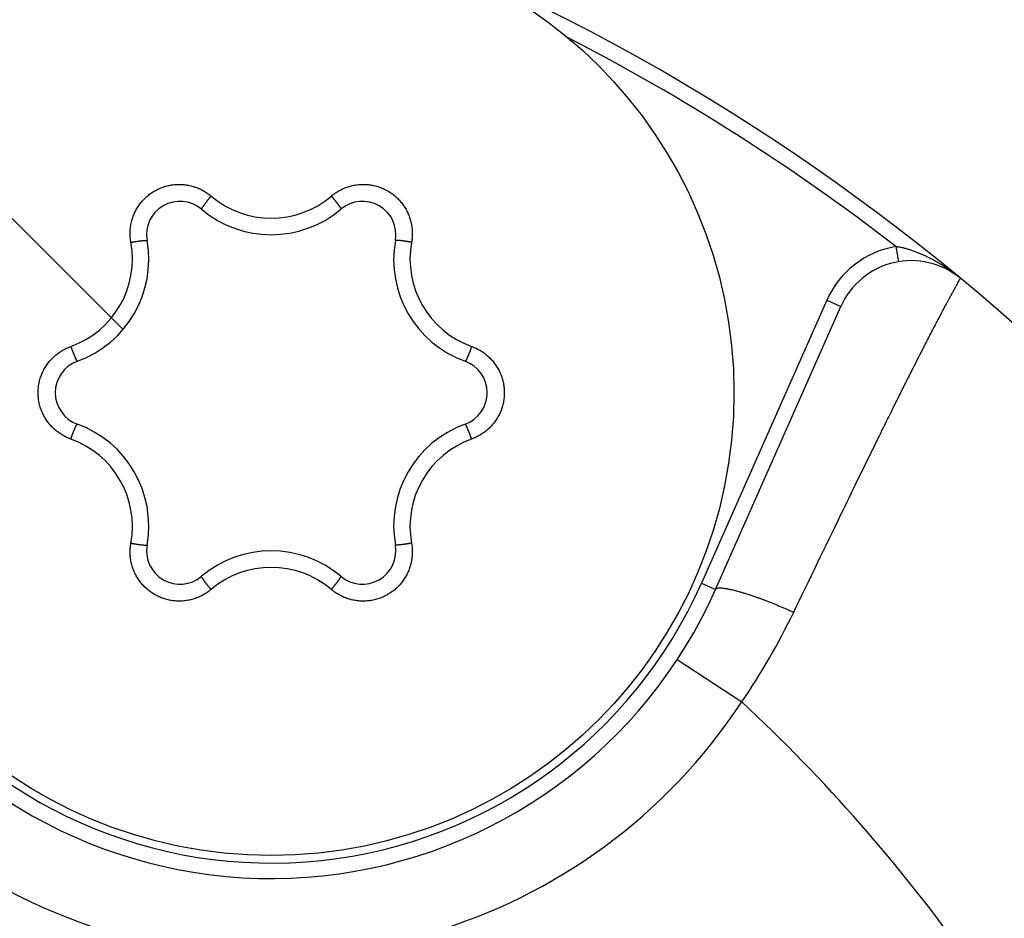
# Model space of a CAD drawing. Header units: millimetres. Extents: x 0 to 1300, y 0 to 891.
# Tile 34 of 141: x 601.97 to 608.35, y 285.06 to 290.89. Entities that reach past the tile are written whole.
import ezdxf

# ---------------------------------------------------------------- set-up
doc = ezdxf.new("R2010")
doc.units = ezdxf.units.MM
doc.header["$LTSCALE"] = 0.545669
doc.linetypes.add('CENTER', pattern=[50.8, 31.75, -6.35, 6.35, -6.35])
doc.layers.add('NoLayerName_001', color=7, linetype='Continuous')

# ---------------------------------------------------------------- blocks, each defined once
blk = doc.blocks.new('DIM_0002')
at = {"color": 3, "linetype": 'Continuous', "lineweight": 13}
blk.add_arc((55.5932, 56.5967), 55.5932, 345, 255, dxfattribs=at)

msp = doc.modelspace()

# ---------------------------------------------------------------- linework, layer by layer
at = {"layer": 'NoLayerName_001', "color": 4, "linetype": 'CENTER', "lineweight": 13}
msp.add_line((602.6371824, 288.88530244), (595.56611459, 295.95637025), dxfattribs=at)
at = {"layer": 'NoLayerName_001', "color": 60, "linetype": 'Continuous', "lineweight": 25}
for p, q in [((607.65164309, 289.41902219), (607.66825528, 289.32041166)), ((607.20269216, 289.07028215), (606.39048751, 287.23597727)), ((606.48192486, 287.19549009), (607.2941295, 289.02979496)), ((607.20269216, 289.07028215), (607.2941295, 289.02979496)), ((606.39048751, 287.23597727), (606.48192486, 287.19549009)), ((606.23444948, 286.74142634), (606.6523544, 286.46691681))]:
    msp.add_line(p, q, dxfattribs=at)
msp.add_circle((603.60164849, 288.47083634), 3, dxfattribs=at)
for centre, radius, start, end in [((599.15164849, 278.42083634), 14, 270, 90), ((599.15164849, 278.42083634), 13.9, 52.301204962, 62.719637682), ((603.60164849, 288.47083634), 3.15, 156.116904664, 336.116904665), ((603.60187979, 290.20576172), 0.60281503, 229.673131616, 310.326114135), ((603.60164849, 288.47083634), 3.04999923, 156.116904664, 336.116904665), ((603.01001329, 289.49557857), 0.2167296, 49.806134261, 190.193865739), ((604.19328369, 289.49557857), 0.2167296, 349.806134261, 130.193865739), ((603.60164849, 290.19583634), 0.7, 229.806134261, 310.193865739), ((602.09967966, 289.33799845), 0.60218715, 289.652894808, 10.347105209), ((602.10775467, 289.33333634), 0.7, 289.806134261, 10.193865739), ((605.09554231, 289.33333634), 0.7, 169.806134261, 250.193865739), ((605.10361757, 289.33799859), 0.60218749, 169.652912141, 250.347087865), ((607.75131623, 288.82735905), 0.59999784, 99.562420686, 156.116904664), ((603.60164849, 288.47083634), 3.64999371, 165.533551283, 326.700257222), ((607.75131623, 288.82735905), 0.5, 50.430597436, 156.116904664), ((602.41837809, 288.47083634), 0.2167296, 109.806134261, 250.193865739), ((604.78491889, 288.47083634), 0.2167296, 289.806134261, 70.193865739), ((602.10775467, 287.60833634), 0.7, 349.806134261, 70.193865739), ((605.09554231, 287.60833634), 0.7, 109.806134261, 190.193865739), ((602.09967931, 287.60367403), 0.60218749, 349.652919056, 70.34708095), ((605.10361723, 287.60367429), 0.60218715, 109.652887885, 190.347112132), ((603.01001329, 287.44609412), 0.2167296, 169.806134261, 310.193865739), ((603.60164849, 286.74583634), 0.7, 49.806134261, 130.193865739), ((604.19328369, 287.44609412), 0.2167296, 229.806134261, 10.193865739), ((603.60141719, 286.73591096), 0.60281503, 49.673131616, 130.326114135), ((602.94450099, 289.0022725), 4.49179311, 325.63646375, 334.20503951), ((599.15164849, 278.42083634), 11, 35.501764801, 47.009087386)]:
    msp.add_arc(centre, radius, start, end, dxfattribs=at)
for points, knots in [([(602.69209347, 289.4461615), (602.69129032, 289.45130042), (602.68949785, 289.46156094), (602.6879177, 289.47712013), (602.68699951, 289.49274563), (602.68686569, 289.50841325), (602.68748673, 289.52407374), (602.6888735, 289.53968483), (602.69102797, 289.55520368), (602.69394302, 289.57059166), (602.69760729, 289.58581349), (602.70201068, 289.60083466), (602.70714289, 289.61562065), (602.7129934, 289.63013705), (602.71955268, 289.64434842), (602.72680474, 289.65822105), (602.73472826, 289.67172338), (602.74330298, 289.6848231), (602.7525084, 289.69748797), (602.76232393, 289.70968584), (602.77272966, 289.72138394), (602.78370257, 289.73255157), (602.79521192, 289.74316564), (602.80722836, 289.75320222), (602.81972226, 289.76263762), (602.83266405, 289.77144807), (602.84602421, 289.77960978), (602.85977277, 289.7870988), (602.87387393, 289.79390124), (602.88829235, 289.80000332), (602.90299266, 289.80539127), (602.91793953, 289.81005119), (602.93309756, 289.81396955), (602.94843137, 289.81713127), (602.96390281, 289.81953194), (602.97947367, 289.82117134), (602.99510553, 289.82204554), (603.01076153, 289.82216156), (603.02639882, 289.82148603), (603.04199736, 289.82013612), (603.05230122, 289.81849072), (603.05746477, 289.81776123)], [0, 0, 0, 0, 0.01560390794, 0.03123476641, 0.04688561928, 0.06254921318, 0.07821836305, 0.0938863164, 0.10954769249, 0.12520241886, 0.14085234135, 0.15649894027, 0.17214356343, 0.18778767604, 0.20343305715, 0.21908071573, 0.23473025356, 0.25038088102, 0.26603173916, 0.28168218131, 0.29733205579, 0.31298187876, 0.3286320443, 0.34428244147, 0.35993271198, 0.37558252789, 0.39123186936, 0.4068812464, 0.42253113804, 0.43818148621, 0.45383193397, 0.46948210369, 0.48513187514, 0.50078164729, 0.51643197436, 0.53208275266, 0.5477333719, 0.5633829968, 0.57903084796, 0.59467652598, 0.61032100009, 0.61032100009, 0.61032100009, 0.61032100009]), ([(603.05746477, 289.81776123), (603.06258652, 289.81677951), (603.0728684, 289.81499896), (603.08806594, 289.81122968), (603.1030848, 289.80681351), (603.11786818, 289.80163982), (603.13238555, 289.79574796), (603.14659829, 289.78914256), (603.16047088, 289.78184946), (603.17397223, 289.77389892), (603.18704517, 289.76529053), (603.19973001, 289.75614252), (603.20772057, 289.74946086), (603.21176978, 289.74619622)], [0, 0, 0, 0, 0.01564495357, 0.03129178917, 0.04694183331, 0.0625965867, 0.07825795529, 0.0939259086, 0.10959512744, 0.12525889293, 0.14090999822, 0.15654111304, 0.17214514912, 0.17214514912, 0.17214514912, 0.17214514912]), ([(603.9915273, 289.74619654), (603.99557587, 289.74946185), (604.00356476, 289.75614522), (604.01624924, 289.76529333), (604.0293225, 289.77390085), (604.04282477, 289.78184971), (604.05669843, 289.78914103), (604.07091218, 289.79574443), (604.08542974, 289.80163694), (604.10021407, 289.80680539), (604.11522897, 289.81124201), (604.13043952, 289.81493834), (604.14581069, 289.81788607), (604.16130744, 289.82007716), (604.17689437, 289.8215022), (604.19253431, 289.82215805), (604.20818931, 289.8220474), (604.22382126, 289.82117162), (604.239392, 289.81953235), (604.2548634, 289.81713132), (604.27019714, 289.8139694), (604.2853551, 289.81005101), (604.30030189, 289.80539121), (604.31500209, 289.80000345), (604.32942037, 289.79390158), (604.34352136, 289.7870993), (604.35726967, 289.7796103), (604.37062955, 289.77144851), (604.38357104, 289.76263792), (604.39606462, 289.75320234), (604.40808071, 289.74316553), (604.41958967, 289.7325512), (604.43056214, 289.72138327), (604.44096741, 289.70968488), (604.45078241, 289.69748676), (604.45998782, 289.6848219), (604.46856088, 289.67172157), (604.4764892, 289.65822122), (604.48372232, 289.64434125), (604.49035165, 289.63015757), (604.49407765, 289.62041141), (604.49602722, 289.61557489)], [0, 0, 0, 0, 0.01560377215, 0.03123454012, 0.04688539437, 0.06254909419, 0.07821843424, 0.09388660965, 0.10954815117, 0.12520294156, 0.14085285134, 0.1564993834, 0.17214390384, 0.18778789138, 0.20343313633, 0.21908066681, 0.23473008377, 0.25038059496, 0.26603134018, 0.28168167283, 0.29733144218, 0.31298116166, 0.32863121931, 0.34428149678, 0.3599316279, 0.37558127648, 0.39123041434, 0.40687955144, 0.42252919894, 0.43817932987, 0.45382960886, 0.4694796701, 0.48512939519, 0.50077917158, 0.51642951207, 0.53208026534, 0.54773078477, 0.56338021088, 0.5790277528, 0.59467301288, 0.61031701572, 0.61031701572, 0.61031701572, 0.61031701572]), ([(603.21176964, 289.74619668), (603.21093919, 289.74521827), (603.20927615, 289.74326325), (603.2067944, 289.74031984), (603.20432032, 289.73736999), (603.20185528, 289.73441258), (603.19939893, 289.73144798), (603.19695132, 289.72847618), (603.19451274, 289.72549698), (603.19208359, 289.72251007), (603.18966423, 289.71951516), (603.18765659, 289.7170125), (603.18605576, 289.71500608), (603.18485783, 289.71349908), (603.18366269, 289.71198984), (603.18247044, 289.71047833), (603.18128117, 289.7089645), (603.18009498, 289.70744831), (603.17891196, 289.70592972), (603.1777322, 289.70440868), (603.1765558, 289.70288516), (603.17538285, 289.7013591), (603.17421342, 289.69983045), (603.17304777, 289.69829899), (603.17188614, 289.69676444), (603.17072879, 289.69522655), (603.16957595, 289.69368506), (603.16842789, 289.69213971), (603.16728483, 289.69059023), (603.16614705, 289.68903637), (603.16501481, 289.68747796), (603.16388871, 289.68591483), (603.16276958, 289.68434682), (603.16165825, 289.68277387), (603.1605556, 289.68119589), (603.15946242, 289.67961284), (603.1583797, 289.67802449), (603.1573073, 289.67643069), (603.15624937, 289.6748275), (603.15520554, 289.67321291), (603.15453243, 289.67212118), (603.15419261, 289.67157658)], [0, 0, 0, 0, 0.003849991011, 0.0077000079, 0.011550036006, 0.01540006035, 0.019250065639, 0.023100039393, 0.026949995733, 0.030799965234, 0.034649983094, 0.03850008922, 0.040425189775, 0.042350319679, 0.044275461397, 0.046200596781, 0.048125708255, 0.050050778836, 0.051975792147, 0.053900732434, 0.055825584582, 0.057750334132, 0.059674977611, 0.061599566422, 0.063524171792, 0.065448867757, 0.067373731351, 0.069298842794, 0.071224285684, 0.073150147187, 0.07507649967, 0.077003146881, 0.07892969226, 0.080855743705, 0.082780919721, 0.084704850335, 0.086627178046, 0.088547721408, 0.090467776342, 0.092389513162, 0.094315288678, 0.094315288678, 0.094315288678, 0.094315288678]), ([(603.9915273, 289.74619654), (603.99235777, 289.74521812), (603.99402084, 289.74326307), (603.99650263, 289.74031962), (603.99897676, 289.73736973), (604.00144185, 289.73441227), (604.00389825, 289.73144762), (604.0063459, 289.72847577), (604.00878453, 289.72549653), (604.01121373, 289.72250958), (604.01363313, 289.71951462), (604.01564081, 289.71701192), (604.01724167, 289.71500547), (604.01843962, 289.71349845), (604.01963478, 289.71198919), (604.02082706, 289.71047765), (604.02201635, 289.7089638), (604.02320256, 289.70744759), (604.02438561, 289.70592897), (604.02556539, 289.70440791), (604.02674181, 289.70288437), (604.02791478, 289.70135828), (604.02908423, 289.69982961), (604.03024991, 289.69829812), (604.03141156, 289.69676355), (604.03256893, 289.69522564), (604.03372179, 289.69368413), (604.03486988, 289.69213875), (604.03601295, 289.69058925), (604.03715076, 289.68903536), (604.03828302, 289.68747693), (604.03940914, 289.68591377), (604.0405283, 289.68434574), (604.04163964, 289.68277276), (604.04274232, 289.68119476), (604.04383552, 289.67961169), (604.04491826, 289.67802331), (604.04599068, 289.67642949), (604.04704864, 289.67482628), (604.04809249, 289.67321166), (604.04876562, 289.67211992), (604.04910544, 289.67157531)], [0, 0, 0, 0, 0.003850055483, 0.007700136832, 0.011550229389, 0.01540031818, 0.019250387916, 0.023100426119, 0.026950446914, 0.030800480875, 0.0346505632, 0.038500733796, 0.040425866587, 0.042351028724, 0.044276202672, 0.04620137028, 0.048126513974, 0.050051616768, 0.051976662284, 0.053901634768, 0.055826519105, 0.057751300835, 0.059675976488, 0.061600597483, 0.06352523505, 0.065449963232, 0.067374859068, 0.069300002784, 0.071225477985, 0.07315137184, 0.07507775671, 0.077004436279, 0.078931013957, 0.080857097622, 0.08278230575, 0.084706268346, 0.086628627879, 0.08854920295, 0.090469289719, 0.092391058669, 0.094316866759, 0.094316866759, 0.094316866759, 0.094316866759]), ([(603.15419261, 289.67157658), (603.1538608, 289.67102448), (603.15318738, 289.66992228), (603.15222683, 289.66824137), (603.15129073, 289.66654051), (603.15052829, 289.66480098), (603.14957941, 289.66305914), (603.1498592, 289.66176177), (603.14988543, 289.66113084)], [0, 0, 0, 0, 0.001932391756, 0.003873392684, 0.005813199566, 0.007735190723, 0.009629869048, 0.011524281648, 0.011524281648, 0.011524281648, 0.011524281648]), ([(604.04910544, 289.67157531), (604.04943726, 289.67102321), (604.0501107, 289.66992098), (604.05107127, 289.66824005), (604.05200739, 289.66653916), (604.05276985, 289.66479961), (604.05371876, 289.66305775), (604.05343898, 289.66176036), (604.05341276, 289.66112942)], [0, 0, 0, 0, 0.001932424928, 0.003873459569, 0.00581329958, 0.007735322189, 0.009630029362, 0.01152447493, 0.01152447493, 0.01152447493, 0.01152447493]), ([(604.49602722, 289.61557489), (604.4977374, 289.61064844), (604.50133535, 289.60085369), (604.50566841, 289.5858075), (604.5093523, 289.57059261), (604.51226304, 289.55520295), (604.51441981, 289.53968465), (604.51580731, 289.52407344), (604.51642956, 289.50841297), (604.51629671, 289.49274532), (604.51537924, 289.47711983), (604.51379947, 289.46156068), (604.51200668, 289.45130029), (604.51120345, 289.44616143)], [0, 0, 0, 0, 0.01564453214, 0.03129106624, 0.04694095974, 0.06259570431, 0.07825715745, 0.09392521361, 0.10959443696, 0.12525804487, 0.14090884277, 0.15653958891, 0.17214336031, 0.17214336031, 0.17214336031, 0.17214336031]), ([(602.69209347, 289.4461615), (602.69335602, 289.44639148), (602.69588064, 289.44685421), (602.69967058, 289.44753177), (602.70346227, 289.44819946), (602.70725599, 289.44885554), (602.71105159, 289.4495005), (602.71484905, 289.45013429), (602.71864841, 289.45075657), (602.72244973, 289.45136683), (602.72625308, 289.4519646), (602.72942427, 289.45245193), (602.7319623, 289.45283509), (602.73386637, 289.45311902), (602.73577098, 289.45339942), (602.73767611, 289.45367619), (602.73958176, 289.45394921), (602.74148792, 289.45421839), (602.74339457, 289.45448362), (602.74530171, 289.45474481), (602.74720932, 289.45500184), (602.7491174, 289.45525461), (602.75102597, 289.45550304), (602.75293509, 289.45574679), (602.75484486, 289.45598552), (602.75675539, 289.45621887), (602.75866677, 289.45644651), (602.76057912, 289.45666809), (602.76249254, 289.45688327), (602.76440712, 289.45709168), (602.76632286, 289.45729303), (602.76823963, 289.45748669), (602.77015713, 289.45767189), (602.77207501, 289.45784785), (602.77399291, 289.45801378), (602.77591046, 289.45816898), (602.77782738, 289.45831247), (602.77974385, 289.45844429), (602.78166122, 289.4585589), (602.78358141, 289.45865558), (602.78486343, 289.45869265), (602.78550498, 289.45871464)], [0, 0, 0, 0, 0.003849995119, 0.007700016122, 0.011550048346, 0.01540007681, 0.01925008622, 0.023100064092, 0.026950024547, 0.030799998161, 0.034650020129, 0.038500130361, 0.040425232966, 0.042350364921, 0.044275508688, 0.046200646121, 0.048125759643, 0.050050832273, 0.051975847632, 0.053900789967, 0.055825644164, 0.057750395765, 0.059675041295, 0.061599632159, 0.063524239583, 0.065448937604, 0.067373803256, 0.069298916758, 0.071224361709, 0.073150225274, 0.075076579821, 0.077003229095, 0.078929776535, 0.08085583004, 0.082781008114, 0.084704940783, 0.086627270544, 0.088547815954, 0.090467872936, 0.092389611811, 0.09431538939, 0.09431538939, 0.09431538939, 0.09431538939]), ([(602.78550498, 289.45871464), (602.78614901, 289.45872595), (602.78744027, 289.45875805), (602.78937625, 289.45874946), (602.7913173, 289.45870971), (602.79320499, 289.45850024), (602.79518792, 289.45845107), (602.79617157, 289.45756008), (602.79670486, 289.4572219)], [0, 0, 0, 0, 0.001932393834, 0.003873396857, 0.005813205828, 0.007735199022, 0.009629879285, 0.011524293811, 0.011524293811, 0.011524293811, 0.011524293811]), ([(604.41779201, 289.45871464), (604.41714798, 289.45872595), (604.41585672, 289.45875805), (604.41392074, 289.45874945), (604.4119797, 289.45870971), (604.410092, 289.45850023), (604.40810908, 289.45845107), (604.40712542, 289.45756008), (604.40659214, 289.4572219)], [0, 0, 0, 0, 0.001932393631, 0.003873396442, 0.005813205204, 0.007735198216, 0.009629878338, 0.011524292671, 0.011524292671, 0.011524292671, 0.011524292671]), ([(604.51120352, 289.4461615), (604.50994096, 289.44639148), (604.50741634, 289.44685421), (604.5036264, 289.44753177), (604.49983471, 289.44819946), (604.496041, 289.44885554), (604.49224539, 289.4495005), (604.48844793, 289.45013429), (604.48464858, 289.45075657), (604.48084726, 289.45136682), (604.47704391, 289.45196459), (604.47387271, 289.45245193), (604.47133469, 289.45283508), (604.46943062, 289.45311902), (604.46752601, 289.45339942), (604.46562087, 289.45367619), (604.46371522, 289.45394921), (604.46180907, 289.45421839), (604.45990242, 289.45448362), (604.45799528, 289.45474481), (604.45608767, 289.45500184), (604.45417959, 289.45525461), (604.45227102, 289.45550304), (604.4503619, 289.45574679), (604.44845213, 289.45598552), (604.4465416, 289.45621887), (604.44463022, 289.45644651), (604.44271787, 289.45666809), (604.44080445, 289.45688327), (604.43888987, 289.45709168), (604.43697413, 289.45729303), (604.43505736, 289.45748669), (604.43313986, 289.45767189), (604.43122198, 289.45784784), (604.42930408, 289.45801378), (604.42738653, 289.45816898), (604.42546961, 289.45831246), (604.42355314, 289.45844429), (604.42163577, 289.4585589), (604.41971558, 289.45865558), (604.41843356, 289.45869265), (604.41779201, 289.45871464)], [0, 0, 0, 0, 0.003849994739, 0.007700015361, 0.011550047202, 0.015400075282, 0.019250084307, 0.023100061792, 0.026950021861, 0.030799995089, 0.034650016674, 0.038500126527, 0.040425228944, 0.042350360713, 0.044275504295, 0.046200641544, 0.048125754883, 0.050050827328, 0.051975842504, 0.053900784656, 0.055825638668, 0.057750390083, 0.059675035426, 0.061599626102, 0.063524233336, 0.065448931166, 0.067373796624, 0.069298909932, 0.071224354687, 0.073150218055, 0.075076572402, 0.077003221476, 0.078929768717, 0.080855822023, 0.082780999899, 0.084704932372, 0.086627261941, 0.088547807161, 0.090467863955, 0.092389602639, 0.094315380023, 0.094315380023, 0.094315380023, 0.094315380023]), ([(608.06982244, 289.21278582), (608.06373316, 289.2177141), (608.05162703, 289.22766354), (608.03302451, 289.24203744), (608.0141585, 289.25607056), (607.99498409, 289.26969367), (607.97551697, 289.28291194), (607.95575661, 289.29571059), (607.93570681, 289.3080802), (607.91537023, 289.32000992), (607.89474976, 289.33148916), (607.87385006, 289.34250693), (607.85268067, 289.35304753), (607.83124645, 289.36306863), (607.80955887, 289.3725262), (607.78762995, 289.38137511), (607.76547196, 289.38957127), (607.74309651, 289.39706699), (607.72051752, 289.40382768), (607.69774026, 289.40976988), (607.67480222, 289.41499191), (607.65934738, 289.41760695), (607.65164309, 289.41902219)], [0, 0, 0, 0, 0.02350118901, 0.04700667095, 0.07051778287, 0.09403627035, 0.11756430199, 0.14110448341, 0.16465987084, 0.18823398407, 0.2118308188, 0.23545485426, 0.25910585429, 0.28276937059, 0.30643055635, 0.33007737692, 0.35370086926, 0.37729541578, 0.40085902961, 0.42439364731, 0.44790542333, 0.4714050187, 0.4714050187, 0.4714050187, 0.4714050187]), ([(606.98871925, 287.04766088), (607.0909274, 287.25892476), (607.22793985, 287.54297044), (607.39149415, 287.8793525), (607.47196641, 288.04410019), (607.53335521, 288.16919586), (607.58523316, 288.27445), (607.63080117, 288.36646105), (607.67328625, 288.45181451), (607.70938028, 288.5239643), (607.74232954, 288.58948654), (607.77210193, 288.64839706), (607.80200484, 288.70724146), (607.82871152, 288.75948325), (607.8521814, 288.80514274), (607.87237635, 288.84423932), (607.89265661, 288.88329173), (607.9130297, 288.92229581), (607.93350243, 288.96124769), (607.95408109, 289.00014367), (607.97132525, 289.03250639), (607.98518672, 289.05836116), (607.99561864, 289.07773304), (608.0060896, 289.09708386), (608.01660053, 289.11641284), (608.02714818, 289.1357219), (608.03774214, 289.1550059), (608.05191801, 289.18068978), (608.0626409, 289.19990211), (608.06976913, 289.21272129)], [0, 0, 0, 0, 0.7040670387, 0.9460902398, 1.1221071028, 1.2541197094, 1.3641302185, 1.4741407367, 1.5621491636, 1.6501576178, 1.7161639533, 1.7821703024, 1.8481766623, 1.9141830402, 1.9581873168, 2.0021915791, 2.0461958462, 2.0902001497, 2.1342044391, 2.1782086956, 2.2222128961, 2.2442149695, 2.2662170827, 2.2882193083, 2.3102214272, 2.3322231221, 2.354225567, 2.3762285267, 2.4202317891, 2.4202317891, 2.4202317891, 2.4202317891]), ([(602.16308133, 288.67302704), (602.1664928, 288.67697126), (602.17317655, 288.68498446), (602.18404094, 288.69625974), (602.19537606, 288.70705705), (602.20724913, 288.71727203), (602.2196106, 288.72689825), (602.23243716, 288.7359046), (602.24568898, 288.74427283), (602.25932448, 288.75199083), (602.27331567, 288.75900849), (602.28758044, 288.76541969), (602.29736259, 288.76899761), (602.30221462, 288.77087152)], [0, 0, 0, 0, 0.01564464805, 0.03129129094, 0.0469412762, 0.06259608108, 0.07825754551, 0.09392558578, 0.10959481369, 0.12525847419, 0.14090938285, 0.15654029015, 0.17214424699, 0.17214424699, 0.17214424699, 0.17214424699]), ([(602.30221462, 288.77087152), (602.30264672, 288.76966312), (602.3035083, 288.76724537), (602.30481649, 288.76362442), (602.30613409, 288.76000687), (602.30746277, 288.75639337), (602.30880201, 288.75278381), (602.31015187, 288.74917821), (602.31151264, 288.74557674), (602.3128848, 288.74197957), (602.31426879, 288.73838689), (602.31543234, 288.73539689), (602.31636953, 288.73300732), (602.31707567, 288.73121637), (602.31778514, 288.72942673), (602.31849802, 288.72763846), (602.3192144, 288.7258516), (602.31993437, 288.72406624), (602.32065799, 288.72228241), (602.32138537, 288.72050019), (602.32211658, 288.71871963), (602.32285171, 288.7169408), (602.32359085, 288.71516372), (602.32433431, 288.7133885), (602.32508246, 288.71161523), (602.32583563, 288.70984398), (602.32659418, 288.70807486), (602.32735846, 288.70630792), (602.32812882, 288.70454327), (602.32890562, 288.70278098), (602.32968912, 288.70102123), (602.33047978, 288.69926443), (602.33127815, 288.69751123), (602.33208471, 288.69576232), (602.33289995, 288.6940184), (602.33372432, 288.69228015), (602.33455852, 288.69054831), (602.33540259, 288.68882269), (602.33626202, 288.6871049), (602.33713839, 288.68539362), (602.3377473, 288.68426482), (602.33804903, 288.68369823)], [0, 0, 0, 0, 0.003849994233, 0.00770001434, 0.01155004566, 0.015400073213, 0.019250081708, 0.023100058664, 0.0269500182, 0.030799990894, 0.03465001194, 0.038500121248, 0.040425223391, 0.042350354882, 0.044275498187, 0.046200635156, 0.048125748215, 0.050050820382, 0.051975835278, 0.053900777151, 0.055825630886, 0.057750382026, 0.059675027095, 0.061599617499, 0.063524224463, 0.065448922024, 0.067373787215, 0.069298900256, 0.071224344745, 0.073150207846, 0.075076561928, 0.077003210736, 0.078929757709, 0.080855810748, 0.082780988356, 0.084704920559, 0.086627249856, 0.088547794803, 0.090467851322, 0.092389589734, 0.094315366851, 0.094315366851, 0.094315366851, 0.094315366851]), ([(604.90108235, 288.77087152), (604.90065024, 288.76966312), (604.89978867, 288.76724536), (604.89848048, 288.7636244), (604.89716287, 288.76000684), (604.89583419, 288.75639334), (604.89449494, 288.75278376), (604.89314509, 288.74917816), (604.89178432, 288.74557668), (604.89041215, 288.7419795), (604.88902816, 288.73838681), (604.8878646, 288.7353968), (604.88692741, 288.73300723), (604.88622127, 288.73121628), (604.8855118, 288.72942663), (604.88479892, 288.72763835), (604.88408253, 288.7258515), (604.88336257, 288.72406612), (604.88263894, 288.72228229), (604.88191156, 288.72050007), (604.88118035, 288.71871951), (604.88044522, 288.71694067), (604.87970608, 288.71516359), (604.87896262, 288.71338836), (604.87821447, 288.71161509), (604.8774613, 288.70984384), (604.87670275, 288.70807471), (604.87593846, 288.70630777), (604.8751681, 288.70454311), (604.8743913, 288.70278082), (604.8736078, 288.70102106), (604.87281714, 288.69926426), (604.87201877, 288.69751106), (604.87121221, 288.69576214), (604.87039697, 288.69401822), (604.86957259, 288.69227996), (604.86873839, 288.69054812), (604.86789432, 288.68882249), (604.86703489, 288.6871047), (604.86615852, 288.68539341), (604.86554961, 288.68426461), (604.86524788, 288.68369802)], [0, 0, 0, 0, 0.003850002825, 0.007700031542, 0.011550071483, 0.015400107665, 0.019250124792, 0.023100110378, 0.026950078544, 0.030800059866, 0.034650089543, 0.038500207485, 0.040425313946, 0.042350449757, 0.044275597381, 0.046200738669, 0.048125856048, 0.050050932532, 0.051975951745, 0.053900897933, 0.055825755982, 0.057750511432, 0.05967516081, 0.061599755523, 0.063524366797, 0.06544906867, 0.067373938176, 0.069299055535, 0.071224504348, 0.07315037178, 0.075076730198, 0.077003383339, 0.078929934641, 0.080855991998, 0.082781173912, 0.084705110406, 0.086627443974, 0.088547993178, 0.090468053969, 0.092389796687, 0.094315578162, 0.094315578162, 0.094315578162, 0.094315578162]), ([(604.90108235, 288.77087152), (604.90593446, 288.76899782), (604.91571683, 288.76542045), (604.92998169, 288.75900931), (604.9439729, 288.75199144), (604.95760834, 288.74427295), (604.97086018, 288.7359042), (604.98368642, 288.72689704), (604.99604905, 288.71727131), (605.00791805, 288.70705246), (605.01926856, 288.69626792), (605.03007572, 288.6849437), (605.04031477, 288.67310594), (605.04996115, 288.66078094), (605.05898895, 288.64799464), (605.06737682, 288.63477761), (605.07510819, 288.62116416), (605.08216525, 288.60718803), (605.08853039, 288.59288312), (605.09418612, 288.57828339), (605.09911413, 288.5634225), (605.1032991, 288.54833567), (605.1067364, 288.53306109), (605.10942004, 288.51763613), (605.11134438, 288.50209831), (605.11250362, 288.48648513), (605.11289204, 288.47083404), (605.11250374, 288.45518297), (605.11134443, 288.43956984), (605.10941999, 288.42403211), (605.10673623, 288.40860726), (605.10329884, 288.39333281), (605.09911388, 288.37824612), (605.09418602, 288.36338536), (605.08853017, 288.34878591), (605.08216523, 288.33448103), (605.0751069, 288.32050606), (605.06737965, 288.30688949), (605.05897591, 288.29368524), (605.05000713, 288.2808521), (605.04342949, 288.27275227), (605.04021565, 288.26864564)], [0, 0, 0, 0, 0.01560395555, 0.03123489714, 0.04688591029, 0.06254976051, 0.07821925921, 0.09388762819, 0.10954942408, 0.12520450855, 0.14085472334, 0.15650155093, 0.17214634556, 0.18779058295, 0.20343606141, 0.21908383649, 0.23473352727, 0.25038434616, 0.26603542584, 0.28168610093, 0.29733619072, 0.31298618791, 0.32863649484, 0.34428700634, 0.35993736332, 0.37558723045, 0.39123657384, 0.4068858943, 0.42253570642, 0.43818598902, 0.45383641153, 0.46948661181, 0.48513647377, 0.50078638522, 0.51643685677, 0.53208773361, 0.54773836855, 0.56338790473, 0.57903555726, 0.5946809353, 0.61032505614, 0.61032505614, 0.61032505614, 0.61032505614]), ([(602.30221463, 288.17080117), (602.29736252, 288.17267487), (602.28758016, 288.17625224), (602.27331529, 288.18266337), (602.25932408, 288.18968125), (602.24568864, 288.19739973), (602.23243681, 288.20576848), (602.21961056, 288.21477565), (602.20724794, 288.22440137), (602.19537893, 288.23462023), (602.18402842, 288.24540476), (602.17322126, 288.25672898), (602.16298222, 288.26856674), (602.15333583, 288.28089174), (602.14430803, 288.29367805), (602.13592016, 288.30689507), (602.12818879, 288.32050852), (602.12113174, 288.33448466), (602.11476659, 288.34878956), (602.10911087, 288.36338929), (602.10418286, 288.37825018), (602.09999788, 288.39333701), (602.09656058, 288.4086116), (602.09387694, 288.42403656), (602.09195261, 288.43957437), (602.09079336, 288.45518756), (602.09040494, 288.47083864), (602.09079325, 288.48648972), (602.09195255, 288.50210285), (602.09387699, 288.51764058), (602.09656076, 288.53306542), (602.09999815, 288.54833988), (602.1041831, 288.56342656), (602.10911096, 288.57828733), (602.11476681, 288.59288677), (602.12113175, 288.60719166), (602.12819008, 288.62116662), (602.13591733, 288.6347832), (602.14432108, 288.64798744), (602.15328985, 288.66082059), (602.15986749, 288.66892041), (602.16308133, 288.67302704)], [0, 0, 0, 0, 0.01560395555, 0.03123489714, 0.04688591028, 0.0625497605, 0.07821925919, 0.09388762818, 0.10954942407, 0.12520450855, 0.14085472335, 0.15650155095, 0.1721463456, 0.187790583, 0.20343606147, 0.21908383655, 0.23473352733, 0.25038434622, 0.26603542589, 0.28168610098, 0.29733619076, 0.31298618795, 0.32863649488, 0.34428700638, 0.35993736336, 0.37558723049, 0.39123657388, 0.40688589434, 0.42253570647, 0.43818598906, 0.45383641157, 0.46948661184, 0.48513647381, 0.50078638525, 0.51643685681, 0.53208773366, 0.54773836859, 0.56338790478, 0.57903555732, 0.59468093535, 0.61032505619, 0.61032505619, 0.61032505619, 0.61032505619]), ([(602.33804903, 288.68369823), (602.33836125, 288.68313482), (602.33897908, 288.68200052), (602.33995451, 288.6803282), (602.34095945, 288.67866708), (602.34208471, 288.67713703), (602.34311875, 288.67544435), (602.3443822, 288.67503797), (602.34494172, 288.67474522)], [0, 0, 0, 0, 0.001932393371, 0.003873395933, 0.00581320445, 0.007735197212, 0.009629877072, 0.011524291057, 0.011524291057, 0.011524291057, 0.011524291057]), ([(604.86524788, 288.68369802), (604.86493566, 288.68313462), (604.86431783, 288.6820003), (604.86334239, 288.68032798), (604.86233745, 288.67866686), (604.86121219, 288.6771368), (604.86017815, 288.67544412), (604.8589147, 288.67503774), (604.85835518, 288.67474499)], [0, 0, 0, 0, 0.001932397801, 0.003873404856, 0.005813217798, 0.007735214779, 0.009629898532, 0.011524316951, 0.011524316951, 0.011524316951, 0.011524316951]), ([(602.3380491, 288.25797467), (602.33836133, 288.25853807), (602.33897916, 288.25967238), (602.33995459, 288.2613447), (602.34095953, 288.26300582), (602.34208479, 288.26453588), (602.34311883, 288.26622857), (602.34438228, 288.26663495), (602.3449418, 288.26692769)], [0, 0, 0, 0, 0.001932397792, 0.003873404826, 0.005813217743, 0.007735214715, 0.009629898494, 0.01152431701, 0.01152431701, 0.01152431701, 0.01152431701]), ([(604.86524796, 288.25797446), (604.86493573, 288.25853786), (604.8643179, 288.25967217), (604.86334247, 288.26134448), (604.86233753, 288.2630056), (604.86121227, 288.26453565), (604.86017823, 288.26622834), (604.85891478, 288.26663472), (604.85835527, 288.26692746)], [0, 0, 0, 0, 0.001932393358, 0.003873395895, 0.005813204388, 0.00773519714, 0.009629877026, 0.011524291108, 0.011524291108, 0.011524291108, 0.011524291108]), ([(605.04021565, 288.26864564), (605.03680419, 288.26470142), (605.03012043, 288.25668822), (605.01925604, 288.24541295), (605.00792093, 288.23461564), (604.99604785, 288.22440066), (604.98368638, 288.21477443), (604.97085982, 288.20576809), (604.95760801, 288.19739985), (604.9439725, 288.18968186), (604.92998131, 288.1826642), (604.91571654, 288.17625299), (604.90593439, 288.17267507), (604.90108236, 288.17080116)], [0, 0, 0, 0, 0.01564464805, 0.03129129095, 0.04694127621, 0.0625960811, 0.07825754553, 0.09392558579, 0.10959481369, 0.12525847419, 0.14090938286, 0.15654029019, 0.17214424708, 0.17214424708, 0.17214424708, 0.17214424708]), ([(602.30221463, 288.17080117), (602.30264674, 288.17200957), (602.30350831, 288.17442732), (602.30481651, 288.17804829), (602.30613411, 288.18166584), (602.30746279, 288.18527935), (602.30880204, 288.18888892), (602.3101519, 288.19249453), (602.31151267, 288.19609601), (602.31288483, 288.19969318), (602.31426883, 288.20328588), (602.31543238, 288.20627588), (602.31636957, 288.20866546), (602.31707571, 288.21045641), (602.31778518, 288.21224605), (602.31849807, 288.21403433), (602.31921445, 288.21582119), (602.31993441, 288.21760656), (602.32065804, 288.21939039), (602.32138542, 288.22117261), (602.32211663, 288.22295317), (602.32285176, 288.22473201), (602.3235909, 288.2265091), (602.32433436, 288.22828432), (602.32508251, 288.2300576), (602.32583568, 288.23182885), (602.32659424, 288.23359798), (602.32735852, 288.23536492), (602.32812888, 288.23712958), (602.32890568, 288.23889186), (602.32968918, 288.24065162), (602.33047985, 288.24240842), (602.33127822, 288.24416163), (602.33208477, 288.24591054), (602.33290002, 288.24765447), (602.33372439, 288.24939272), (602.33455859, 288.25112456), (602.33540266, 288.25285019), (602.33626209, 288.25456799), (602.33713846, 288.25627927), (602.33774737, 288.25740807), (602.3380491, 288.25797467)], [0, 0, 0, 0, 0.003850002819, 0.00770003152, 0.011550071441, 0.015400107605, 0.019250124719, 0.023100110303, 0.026950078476, 0.030800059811, 0.034650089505, 0.038500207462, 0.04042531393, 0.042350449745, 0.044275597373, 0.046200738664, 0.048125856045, 0.05005093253, 0.051975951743, 0.05390089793, 0.055825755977, 0.057750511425, 0.059675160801, 0.061599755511, 0.063524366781, 0.065449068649, 0.06737393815, 0.069299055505, 0.071224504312, 0.073150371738, 0.075076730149, 0.077003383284, 0.07892993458, 0.080855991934, 0.082781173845, 0.08470511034, 0.086627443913, 0.088547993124, 0.090468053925, 0.09238979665, 0.094315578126, 0.094315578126, 0.094315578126, 0.094315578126]), ([(604.90108237, 288.17080116), (604.90065026, 288.17200956), (604.89978869, 288.17442731), (604.8984805, 288.17804827), (604.89716289, 288.18166581), (604.89583422, 288.18527931), (604.89449497, 288.18888888), (604.89314512, 288.19249447), (604.89178435, 288.19609595), (604.89041218, 288.19969311), (604.88902819, 288.2032858), (604.88786464, 288.2062758), (604.88692745, 288.20866537), (604.88622131, 288.21045631), (604.88551184, 288.21224595), (604.88479896, 288.21403423), (604.88408258, 288.21582108), (604.88336262, 288.21760645), (604.88263899, 288.21939027), (604.88191161, 288.22117249), (604.8811804, 288.22295305), (604.88044527, 288.22473188), (604.87970613, 288.22650896), (604.87896267, 288.22828418), (604.87821453, 288.23005746), (604.87746135, 288.2318287), (604.8767028, 288.23359783), (604.87593852, 288.23536476), (604.87516816, 288.23712942), (604.87439136, 288.2388917), (604.87360786, 288.24065145), (604.8728172, 288.24240825), (604.87201883, 288.24416145), (604.87121228, 288.24591037), (604.87039703, 288.24765428), (604.86957266, 288.24939253), (604.86873846, 288.25112437), (604.86789439, 288.25285), (604.86703496, 288.25456779), (604.86615859, 288.25627907), (604.86554969, 288.25740787), (604.86524796, 288.25797446)], [0, 0, 0, 0, 0.003849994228, 0.007700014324, 0.01155004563, 0.015400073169, 0.019250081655, 0.023100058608, 0.02695001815, 0.030799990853, 0.034650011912, 0.038500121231, 0.040425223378, 0.042350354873, 0.044275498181, 0.046200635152, 0.048125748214, 0.050050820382, 0.05197583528, 0.053900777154, 0.055825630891, 0.057750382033, 0.059675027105, 0.061599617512, 0.063524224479, 0.065448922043, 0.067373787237, 0.06929890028, 0.07122434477, 0.073150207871, 0.075076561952, 0.077003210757, 0.078929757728, 0.080855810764, 0.082780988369, 0.084704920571, 0.086627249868, 0.088547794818, 0.09046785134, 0.092389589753, 0.094315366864, 0.094315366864, 0.094315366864, 0.094315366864]), ([(602.70726976, 287.3260978), (602.70555958, 287.33102424), (602.70196163, 287.34081899), (602.69762857, 287.35586519), (602.69394468, 287.37108008), (602.69103394, 287.38646973), (602.68887717, 287.40198804), (602.68748967, 287.41759925), (602.68686743, 287.43325972), (602.68700028, 287.44892737), (602.68791775, 287.46455286), (602.68949751, 287.480112), (602.6912903, 287.49037239), (602.69209353, 287.49551125)], [0, 0, 0, 0, 0.01564453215, 0.03129106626, 0.04694095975, 0.06259570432, 0.07825715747, 0.09392521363, 0.10959443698, 0.12525804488, 0.14090884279, 0.15653958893, 0.17214336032, 0.17214336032, 0.17214336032, 0.17214336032]), ([(602.69209347, 287.49551119), (602.69335602, 287.4952812), (602.69588064, 287.49481847), (602.69967058, 287.49414092), (602.70346227, 287.49347323), (602.70725599, 287.49281714), (602.71105159, 287.49217218), (602.71484905, 287.49153839), (602.71864841, 287.49091611), (602.72244972, 287.49030586), (602.72625308, 287.48970809), (602.72942427, 287.48922075), (602.73196229, 287.4888376), (602.73386637, 287.48855366), (602.73577097, 287.48827326), (602.73767611, 287.4879965), (602.73958176, 287.48772347), (602.74148791, 287.48745429), (602.74339457, 287.48718906), (602.7453017, 287.48692788), (602.74720932, 287.48667085), (602.7491174, 287.48641807), (602.75102596, 287.48616964), (602.75293508, 287.48592589), (602.75484485, 287.48568717), (602.75675538, 287.48545381), (602.75866677, 287.48522617), (602.76057912, 287.48500459), (602.76249253, 287.48478942), (602.76440711, 287.484581), (602.76632286, 287.48437966), (602.76823962, 287.48418599), (602.77015712, 287.4840008), (602.772075, 287.48382484), (602.7739929, 287.4836589), (602.77591045, 287.4835037), (602.77782737, 287.48336022), (602.77974384, 287.48322839), (602.78166121, 287.48311379), (602.7835814, 287.48301711), (602.78486342, 287.48298004), (602.78550497, 287.48295805)], [0, 0, 0, 0, 0.00384999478, 0.007700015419, 0.011550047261, 0.015400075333, 0.019250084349, 0.023100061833, 0.026950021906, 0.030799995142, 0.034650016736, 0.038500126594, 0.040425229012, 0.042350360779, 0.044275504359, 0.046200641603, 0.048125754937, 0.050050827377, 0.051975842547, 0.053900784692, 0.055825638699, 0.057750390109, 0.059675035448, 0.061599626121, 0.063524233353, 0.065448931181, 0.067373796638, 0.069298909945, 0.071224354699, 0.073150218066, 0.075076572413, 0.077003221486, 0.078929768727, 0.080855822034, 0.082780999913, 0.084704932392, 0.086627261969, 0.088547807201, 0.090467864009, 0.092389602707, 0.094315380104, 0.094315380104, 0.094315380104, 0.094315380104]), ([(604.51120352, 287.49551119), (604.51200666, 287.49037227), (604.51379914, 287.48011174), (604.51537928, 287.46455255), (604.51629747, 287.44892705), (604.51643129, 287.43325943), (604.51581026, 287.41759895), (604.51442348, 287.40198786), (604.51226901, 287.386469), (604.50935397, 287.37108103), (604.50568969, 287.35585919), (604.5012863, 287.34083802), (604.49615409, 287.32605203), (604.49030358, 287.31153564), (604.48374431, 287.29732426), (604.47649225, 287.28345163), (604.46856872, 287.2699493), (604.459994, 287.25684958), (604.45078858, 287.24418472), (604.44097306, 287.23198685), (604.43056732, 287.22028875), (604.41959441, 287.20912111), (604.40808506, 287.19850704), (604.39606862, 287.18847047), (604.38357473, 287.17903507), (604.37063294, 287.17022461), (604.35727277, 287.1620629), (604.34352422, 287.15457388), (604.32942305, 287.14777144), (604.31500463, 287.14166936), (604.30030432, 287.13628141), (604.28535745, 287.13162149), (604.27019943, 287.12770313), (604.25486561, 287.12454141), (604.23939418, 287.12214075), (604.22382332, 287.12050134), (604.20819146, 287.11962715), (604.19253545, 287.11951112), (604.17689816, 287.12018666), (604.16129962, 287.12153656), (604.15099576, 287.12318197), (604.14583221, 287.12391145)], [0, 0, 0, 0, 0.0156039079, 0.03123476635, 0.04688561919, 0.06254921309, 0.07821836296, 0.09388631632, 0.10954769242, 0.12520241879, 0.14085234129, 0.15649894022, 0.17214356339, 0.187787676, 0.20343305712, 0.21908071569, 0.23473025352, 0.25038088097, 0.2660317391, 0.28168218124, 0.29733205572, 0.31298187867, 0.32863204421, 0.34428244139, 0.3599327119, 0.37558252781, 0.39123186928, 0.40688124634, 0.42253113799, 0.43818148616, 0.45383193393, 0.46948210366, 0.48513187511, 0.50078164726, 0.51643197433, 0.53208275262, 0.54773337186, 0.56338299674, 0.5790308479, 0.59467652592, 0.61032100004, 0.61032100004, 0.61032100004, 0.61032100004]), ([(604.51120352, 287.49551119), (604.50994096, 287.4952812), (604.50741634, 287.49481847), (604.5036264, 287.49414092), (604.49983471, 287.49347323), (604.49604099, 287.49281714), (604.49224539, 287.49217218), (604.48844793, 287.49153839), (604.48464857, 287.49091611), (604.48084726, 287.49030586), (604.4770439, 287.48970809), (604.47387271, 287.48922075), (604.47133469, 287.4888376), (604.46943061, 287.48855366), (604.467526, 287.48827326), (604.46562087, 287.4879965), (604.46371522, 287.48772347), (604.46180906, 287.48745429), (604.45990241, 287.48718906), (604.45799527, 287.48692788), (604.45608766, 287.48667085), (604.45417958, 287.48641807), (604.45227102, 287.48616964), (604.4503619, 287.48592589), (604.44845213, 287.48568717), (604.4465416, 287.48545381), (604.44463021, 287.48522617), (604.44271786, 287.48500459), (604.44080444, 287.48478942), (604.43888986, 287.484581), (604.43697412, 287.48437966), (604.43505735, 287.48418599), (604.43313985, 287.4840008), (604.43122197, 287.48382484), (604.42930408, 287.4836589), (604.42738652, 287.4835037), (604.42546961, 287.48336022), (604.42355313, 287.48322839), (604.42163577, 287.48311379), (604.41971557, 287.4830171), (604.41843355, 287.48298003), (604.417792, 287.48295804)], [0, 0, 0, 0, 0.003849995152, 0.007700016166, 0.011550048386, 0.015400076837, 0.019250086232, 0.023100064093, 0.026950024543, 0.030799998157, 0.034650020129, 0.038500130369, 0.04042523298, 0.04235036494, 0.044275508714, 0.046200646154, 0.048125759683, 0.05005083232, 0.051975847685, 0.053900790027, 0.05582564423, 0.057750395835, 0.059675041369, 0.061599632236, 0.063524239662, 0.065448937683, 0.067373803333, 0.069298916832, 0.071224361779, 0.073150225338, 0.075076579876, 0.07700322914, 0.07892977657, 0.080855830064, 0.082781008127, 0.084704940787, 0.08662727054, 0.088547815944, 0.090467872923, 0.092389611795, 0.094315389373, 0.094315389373, 0.094315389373, 0.094315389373]), ([(602.78550497, 287.48295805), (602.78614901, 287.48294674), (602.78744026, 287.48291464), (602.78937624, 287.48292323), (602.79131729, 287.48296298), (602.79320498, 287.48317245), (602.79518791, 287.48322162), (602.79617156, 287.48411261), (602.79670485, 287.48445079)], [0, 0, 0, 0, 0.001932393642, 0.00387339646, 0.005813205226, 0.007735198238, 0.009629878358, 0.011524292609, 0.011524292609, 0.011524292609, 0.011524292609]), ([(604.417792, 287.48295804), (604.41714797, 287.48294674), (604.41585671, 287.48291464), (604.41392073, 287.48292323), (604.41197969, 287.48296297), (604.41009199, 287.48317245), (604.40810907, 287.48322162), (604.40712541, 287.4841126), (604.40659213, 287.48445079)], [0, 0, 0, 0, 0.001932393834, 0.003873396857, 0.005813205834, 0.007735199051, 0.009629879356, 0.011524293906, 0.011524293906, 0.011524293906, 0.011524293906]), ([(603.21176968, 287.19547614), (603.20772112, 287.19221084), (603.19973222, 287.18552746), (603.18704774, 287.17637935), (603.17397448, 287.16777184), (603.16047221, 287.15982298), (603.14659855, 287.15253165), (603.13238481, 287.14592826), (603.11786724, 287.14003574), (603.10308291, 287.13486729), (603.08806801, 287.13043067), (603.07285746, 287.12673435), (603.0574863, 287.12378662), (603.04198954, 287.12159553), (603.02640261, 287.12017049), (603.01076267, 287.11951464), (602.99510767, 287.11962529), (602.97947572, 287.12050106), (602.96390498, 287.12214034), (602.94843359, 287.12454137), (602.93309984, 287.12770328), (602.91794188, 287.13162167), (602.90299509, 287.13628148), (602.88829489, 287.14166923), (602.87387661, 287.14777111), (602.85977563, 287.15457339), (602.84602731, 287.16206238), (602.83266744, 287.17022418), (602.81972594, 287.17903476), (602.80723237, 287.18847035), (602.79521627, 287.19850715), (602.78370731, 287.20912149), (602.77273484, 287.22028942), (602.76232958, 287.23198781), (602.75251457, 287.24418592), (602.74330916, 287.25685079), (602.7347361, 287.26995111), (602.72680778, 287.28345147), (602.71957466, 287.29733144), (602.71294533, 287.31151511), (602.70921934, 287.32126128), (602.70726976, 287.3260978)], [0, 0, 0, 0, 0.01560377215, 0.03123454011, 0.04688539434, 0.06254909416, 0.07821843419, 0.09388660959, 0.10954815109, 0.12520294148, 0.14085285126, 0.15649938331, 0.17214390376, 0.18778789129, 0.20343313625, 0.21908066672, 0.23473008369, 0.25038059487, 0.26603134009, 0.28168167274, 0.29733144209, 0.31298116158, 0.32863121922, 0.3442814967, 0.35993162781, 0.37558127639, 0.39123041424, 0.40687955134, 0.42252919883, 0.43817932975, 0.45382960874, 0.46947966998, 0.48512939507, 0.50077917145, 0.51642951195, 0.53208026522, 0.54773078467, 0.56338021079, 0.57902775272, 0.59467301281, 0.61031701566, 0.61031701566, 0.61031701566, 0.61031701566]), ([(603.15419154, 287.27009738), (603.15385973, 287.27064948), (603.15318629, 287.2717517), (603.15222571, 287.27343263), (603.15128959, 287.27513352), (603.15052713, 287.27687307), (603.14957822, 287.27861494), (603.149858, 287.27991233), (603.14988423, 287.28054327)], [0, 0, 0, 0, 0.001932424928, 0.003873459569, 0.00581329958, 0.007735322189, 0.009630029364, 0.011524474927, 0.011524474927, 0.011524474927, 0.011524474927]), ([(603.21176968, 287.19547614), (603.21093922, 287.19645457), (603.20927614, 287.19840961), (603.20679435, 287.20135306), (603.20432022, 287.20430296), (603.20185514, 287.20726041), (603.19939874, 287.21022506), (603.19695108, 287.21319691), (603.19451246, 287.21617615), (603.19208326, 287.21916311), (603.18966385, 287.22215806), (603.18765618, 287.22466076), (603.18605532, 287.22666721), (603.18485736, 287.22817424), (603.1836622, 287.2296835), (603.18246993, 287.23119503), (603.18128064, 287.23270889), (603.18009442, 287.2342251), (603.17891138, 287.23574371), (603.1777316, 287.23726477), (603.17655517, 287.23878832), (603.1753822, 287.2403144), (603.17421275, 287.24184307), (603.17304708, 287.24337456), (603.17188543, 287.24490913), (603.17072805, 287.24644704), (603.16957519, 287.24798856), (603.16842711, 287.24953393), (603.16728403, 287.25108344), (603.16614622, 287.25263733), (603.16501396, 287.25419576), (603.16388784, 287.25575891), (603.16276869, 287.25732694), (603.16165734, 287.25889992), (603.16055467, 287.26047792), (603.15946146, 287.262061), (603.15837872, 287.26364937), (603.1573063, 287.2652432), (603.15624834, 287.2668464), (603.15520449, 287.26846102), (603.15453137, 287.26955276), (603.15419154, 287.27009738)], [0, 0, 0, 0, 0.003850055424, 0.007700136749, 0.011550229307, 0.015400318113, 0.019250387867, 0.023100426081, 0.026950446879, 0.030800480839, 0.03465056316, 0.038500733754, 0.040425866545, 0.042351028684, 0.044276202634, 0.046201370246, 0.048126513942, 0.050051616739, 0.051976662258, 0.053901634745, 0.055826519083, 0.057751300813, 0.059675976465, 0.061600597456, 0.063525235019, 0.065449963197, 0.067374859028, 0.06930000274, 0.071225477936, 0.073151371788, 0.075077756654, 0.07700443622, 0.078931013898, 0.080857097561, 0.082782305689, 0.084706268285, 0.086628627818, 0.088549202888, 0.090469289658, 0.092391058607, 0.094316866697, 0.094316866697, 0.094316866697, 0.094316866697]), ([(603.99152734, 287.19547601), (603.99235779, 287.19645442), (603.99402084, 287.19840944), (603.99650258, 287.20135284), (603.99897666, 287.20430269), (604.0014417, 287.2072601), (604.00389805, 287.21022471), (604.00634566, 287.21319651), (604.00878424, 287.2161757), (604.01121339, 287.21916261), (604.01363275, 287.22215752), (604.01564039, 287.22466019), (604.01724122, 287.2266666), (604.01843916, 287.22817361), (604.01963429, 287.22968284), (604.02082654, 287.23119435), (604.02201581, 287.23270818), (604.023202, 287.23422437), (604.02438503, 287.23574296), (604.02556479, 287.237264), (604.02674119, 287.23878752), (604.02791414, 287.24031358), (604.02908356, 287.24184223), (604.03024922, 287.2433737), (604.03141084, 287.24490824), (604.0325682, 287.24644613), (604.03372103, 287.24798762), (604.0348691, 287.24953297), (604.03601215, 287.25108245), (604.03714994, 287.25263632), (604.03828217, 287.25419473), (604.03940827, 287.25575786), (604.04052741, 287.25732586), (604.04163873, 287.25889882), (604.04274138, 287.26047679), (604.04383457, 287.26205984), (604.04491728, 287.2636482), (604.04598968, 287.265242), (604.04704762, 287.26684518), (604.04809144, 287.26845978), (604.04876455, 287.2695515), (604.04910437, 287.27009611)], [0, 0, 0, 0, 0.003849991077, 0.007700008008, 0.011550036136, 0.015400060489, 0.01925006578, 0.023100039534, 0.026949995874, 0.030799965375, 0.034649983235, 0.038500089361, 0.040425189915, 0.04235031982, 0.044275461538, 0.046200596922, 0.048125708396, 0.050050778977, 0.051975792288, 0.053900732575, 0.055825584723, 0.057750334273, 0.059674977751, 0.061599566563, 0.063524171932, 0.065448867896, 0.067373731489, 0.06929884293, 0.071224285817, 0.073150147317, 0.075076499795, 0.077003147, 0.078929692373, 0.080855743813, 0.082780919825, 0.084704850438, 0.086627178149, 0.088547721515, 0.090467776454, 0.092389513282, 0.094315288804, 0.094315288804, 0.094315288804, 0.094315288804]), ([(604.04910437, 287.27009611), (604.04943618, 287.2706482), (604.05010961, 287.27175041), (604.05107016, 287.27343131), (604.05200626, 287.27513218), (604.05276869, 287.2768717), (604.05371757, 287.27861355), (604.05343778, 287.27991092), (604.05341155, 287.28054184)], [0, 0, 0, 0, 0.001932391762, 0.003873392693, 0.005813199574, 0.007735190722, 0.009629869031, 0.011524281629, 0.011524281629, 0.011524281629, 0.011524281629]), ([(604.14583221, 287.12391145), (604.14071046, 287.12489317), (604.13042859, 287.12667373), (604.11523105, 287.130443), (604.10021218, 287.13485917), (604.08542881, 287.14003286), (604.07091143, 287.14592472), (604.05669869, 287.15253013), (604.0428261, 287.15982322), (604.02932476, 287.16777377), (604.01625181, 287.17638216), (604.00356698, 287.18553016), (603.99557641, 287.19221182), (603.9915272, 287.19547646)], [0, 0, 0, 0, 0.01564495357, 0.03129178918, 0.04694183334, 0.06259658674, 0.07825795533, 0.09392590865, 0.10959512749, 0.12525889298, 0.14090999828, 0.1565411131, 0.17214514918, 0.17214514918, 0.17214514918, 0.17214514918]), ([(606.48192486, 287.19549009), (606.48503001, 287.19790034), (606.49074711, 287.20426079), (606.50339551, 287.20517777), (606.51529775, 287.20549586), (606.52722032, 287.20471088), (606.53909988, 287.20343193), (606.55092244, 287.20167259), (606.56265139, 287.19954313), (606.5743149, 287.1971214), (606.58593553, 287.19450154), (606.59752581, 287.19172885), (606.60908548, 287.18880961), (606.62061536, 287.18575905), (606.63211567, 287.18259009), (606.6435869, 287.17931614), (606.65503051, 287.17595043), (606.66644641, 287.172497), (606.67783531, 287.16895942), (606.68919812, 287.16534127), (606.70053575, 287.16164611), (606.71184909, 287.15787751), (606.72313906, 287.15403903), (606.73440656, 287.15013423), (606.74565251, 287.14616667), (606.7568778, 287.14213992), (606.76808335, 287.13805755), (606.77927005, 287.13392311), (606.79043884, 287.12974018), (606.80159057, 287.12551224), (606.81272636, 287.12124318), (606.82384646, 287.11693433), (606.83495069, 287.11258572), (606.84603904, 287.10819763), (606.85711144, 287.10377029), (606.86816789, 287.09930396), (606.87920827, 287.09479876), (606.89023274, 287.09025537), (606.90124056, 287.08567241), (606.91223423, 287.08105608), (606.91954765, 287.07794161), (606.92320628, 287.076389)], [0, 0, 0, 0, 0.01179243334, 0.0243034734, 0.03603771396, 0.0479913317, 0.05997719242, 0.07191531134, 0.08382992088, 0.09573770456, 0.10764868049, 0.11956588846, 0.13148861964, 0.14341558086, 0.15534503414, 0.16727484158, 0.1792030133, 0.19112954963, 0.20305496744, 0.2149797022, 0.22690411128, 0.23882847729, 0.25075301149, 0.26267785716, 0.27460309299, 0.28652873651, 0.29845474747, 0.31038103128, 0.32230744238, 0.33423378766, 0.34615984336, 0.35808552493, 0.37001085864, 0.38193587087, 0.39386058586, 0.40578502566, 0.4177092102, 0.42963315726, 0.44155688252, 0.45348039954, 0.46540371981, 0.46540371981, 0.46540371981, 0.46540371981]), ([(606.92320628, 287.076389), (606.9268595, 287.07482386), (606.93416982, 287.07170277), (606.94511161, 287.0669662), (606.95603922, 287.06219752), (606.96694939, 287.05738948), (606.97784533, 287.05254965), (606.9850933, 287.0492875), (606.98871925, 287.04766088)], [0, 0, 0, 0, 0.011923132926, 0.023846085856, 0.035768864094, 0.047691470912, 0.059613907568, 0.071536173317, 0.071536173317, 0.071536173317, 0.071536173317])]:
    msp.add_open_spline(points, degree=3, knots=knots, dxfattribs=at)

# ---------------------------------------------------------------- block references
at = {"layer": 'NoLayerName_001', "color": 3, "linetype": 'Continuous', "lineweight": 13}
msp.add_blockref('DIM_0002', (543.50842285, 221.82417297), dxfattribs=at)

doc.saveas('drawing.dxf')
